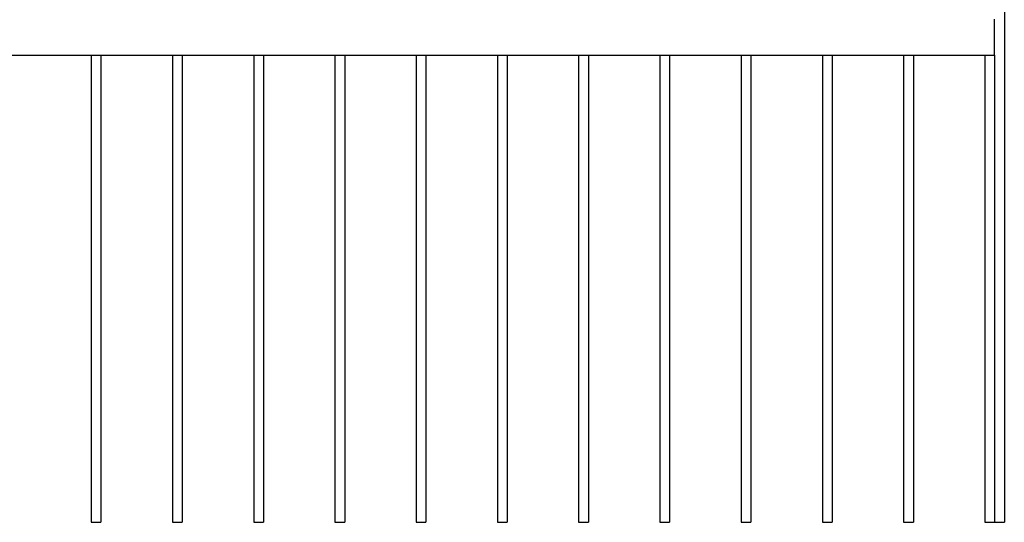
# Model space of a CAD drawing. Header units: millimetres. Extents: x 2538 to 24562, y 4449 to 23795.
# Tile 6 of 256: x 4086 to 5298, y 5588 to 6206. Entities that reach past the tile are written whole.
import ezdxf

# ---------------------------------------------------------------- set-up
doc = ezdxf.new("R2010")
doc.units = ezdxf.units.MM
doc.layers.add('Make2D$Visible$Curves', color=7, linetype='Continuous', true_color=0x000000)

msp = doc.modelspace()

# ---------------------------------------------------------------- linework, layer by layer
at = {"layer": 'Make2D$Visible$Curves', "color": 7, "lineweight": -3}
for points in [[(5297.7, 7988), (5297.7, 6788), (5297.7, 5588)], [(5285.7, 6163.7), (5285.7, 6184.8), (5285.7, 6205.9)], [(2873.7, 6162.7), (4079.7, 6162.7), (5285.7, 6162.7)], [(4173.7, 6162.7), (4173.7, 5875.4), (4173.7, 5588)], [(4185.7, 6162.7), (4185.7, 5875.4), (4185.7, 5588)], [(4273.7, 6162.7), (4273.7, 5875.4), (4273.7, 5588)], [(4285.7, 6162.7), (4285.7, 5875.4), (4285.7, 5588)], [(4373.7, 6162.7), (4373.7, 5875.4), (4373.7, 5588)], [(4385.7, 6162.7), (4385.7, 5875.4), (4385.7, 5588)], [(4473.7, 6162.7), (4473.7, 5875.4), (4473.7, 5588)], [(4485.7, 6162.7), (4485.7, 5875.4), (4485.7, 5588)], [(4573.7, 6162.7), (4573.7, 5875.4), (4573.7, 5588)], [(4585.7, 6162.7), (4585.7, 5875.4), (4585.7, 5588)], [(4673.7, 6162.7), (4673.7, 5875.4), (4673.7, 5588)], [(4685.7, 6162.7), (4685.7, 5875.4), (4685.7, 5588)], [(4773.7, 6162.7), (4773.7, 5875.4), (4773.7, 5588)], [(4785.7, 6162.7), (4785.7, 5875.4), (4785.7, 5588)], [(4873.7, 6162.7), (4873.7, 5875.4), (4873.7, 5588)], [(4885.7, 6162.7), (4885.7, 5875.4), (4885.7, 5588)], [(4973.7, 6162.7), (4973.7, 5875.4), (4973.7, 5588)], [(4985.7, 6162.7), (4985.7, 5875.4), (4985.7, 5588)], [(5073.7, 6162.7), (5073.7, 5875.4), (5073.7, 5588)], [(5085.7, 6162.7), (5085.7, 5875.4), (5085.7, 5588)], [(5173.7, 6162.7), (5173.7, 5875.4), (5173.7, 5588)], [(5185.7, 6162.7), (5185.7, 5875.4), (5185.7, 5588)], [(5273.7, 6162.7), (5273.7, 5875.4), (5273.7, 5588)], [(5285.7, 6162.7), (5285.7, 5875.4), (5285.7, 5588)], [(4173.7, 5588), (4179.7, 5588), (4185.7, 5588)], [(4273.7, 5588), (4279.7, 5588), (4285.7, 5588)], [(4373.7, 5588), (4379.7, 5588), (4385.7, 5588)], [(4473.7, 5588), (4479.7, 5588), (4485.7, 5588)], [(4573.7, 5588), (4579.7, 5588), (4585.7, 5588)], [(4673.7, 5588), (4679.7, 5588), (4685.7, 5588)], [(4773.7, 5588), (4779.7, 5588), (4785.7, 5588)], [(4873.7, 5588), (4879.7, 5588), (4885.7, 5588)], [(4973.7, 5588), (4979.7, 5588), (4985.7, 5588)], [(5073.7, 5588), (5079.7, 5588), (5085.7, 5588)], [(5173.7, 5588), (5179.7, 5588), (5185.7, 5588)], [(5273.7, 5588), (5279.7, 5588), (5285.7, 5588)], [(5285.7, 5588), (5291.7, 5588), (5297.7, 5588)]]:
    msp.add_open_spline(points, degree=2, dxfattribs=at)
for points, weights in [([(5285.7, 6205.9), (5285.7, 6206.9), (5285.7, 6206.9)], [1, 0.707106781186, 1]), ([(5285.7, 6162.7), (5285.7, 6162.7), (5285.7, 6163.7)], [1, 0.707106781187, 1])]:
    msp.add_rational_spline(points, weights, degree=2, dxfattribs=at)

doc.saveas('drawing.dxf')
